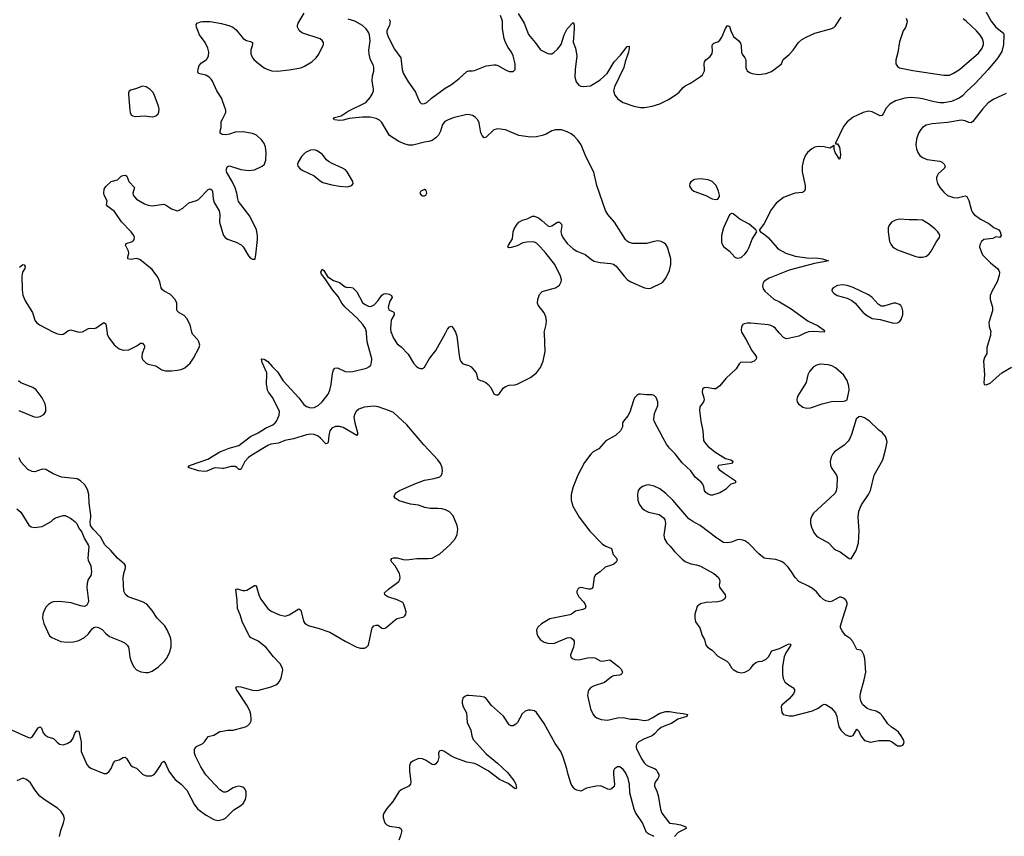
# Model space of a CAD drawing. Header units: inches. Extents: x 1174277 to 1307032, y 522670 to 678486.
# Tile 88 of 121: x 1207899 to 1218097, y 644791 to 653246. Entities that reach past the tile are written whole.
import ezdxf

# ---------------------------------------------------------------- set-up
doc = ezdxf.new("R2010")
doc.units = ezdxf.units.IN
doc.header["$MEASUREMENT"] = 0
for name, color, linetype in [('B2604', 7, 'Continuous'), ('B2605', 7, 'Continuous'), ('B2614', 7, 'Continuous'), ('B2615', 7, 'Continuous')]:
    doc.layers.add(name, color=color, linetype=linetype)

msp = doc.modelspace()

# ---------------------------------------------------------------- linework, layer by layer
at = {"layer": 'B2604', "color": 6}
for points, elevation in [([(1208274, 650000), (1208290, 649994), (1208330, 649987), (1208350, 649989), (1208365, 650000)], 1100), ([(1208803, 650000), (1208805, 649990), (1208817, 649957), (1208878, 649878), (1208930, 649837), (1208970, 649824), (1209028, 649828), (1209112, 649868), (1209150, 649898), (1209170, 649895), (1209192, 649870), (1209192, 649852), (1209166, 649790), (1209162, 649750), (1209170, 649729), (1209210, 649689), (1209230, 649680), (1209310, 649662), (1209370, 649620), (1209410, 649611), (1209470, 649611), (1209530, 649618), (1209570, 649625), (1209610, 649641), (1209665, 649690), (1209700, 649740), (1209758, 649850), (1209763, 649877), (1209755, 649910), (1209743, 649930), (1209689, 649990), (1209685, 650000)], 1100), ([(1207890, 649200), (1208050, 649135), (1208088, 649132), (1208110, 649138), (1208150, 649158), (1208168, 649190), (1208169, 649231), (1208161, 649270), (1208132, 649330), (1208070, 649414), (1208036, 649436), (1207910, 649487), (1207886, 649506)], 1100), ([(1210000, 648600), (1209930, 648605), (1209910, 648603), (1209837, 648570), (1209810, 648567), (1209750, 648573), (1209644, 648610), (1209654, 648626), (1209667, 648633), (1209846, 648694), (1209970, 648771), (1210000, 648783)], 1000), ([(1207870, 648182), (1207910, 648146), (1207992, 648012), (1208016, 647996), (1208048, 647988), (1208130, 647999), (1208226, 648050), (1208250, 648074), (1208270, 648087), (1208350, 648113), (1208370, 648112), (1208424, 648084), (1208471, 648050), (1208489, 648030), (1208510, 647981), (1208541, 647941), (1208570, 647870), (1208608, 647810), (1208613, 647790), (1208604, 647670), (1208608, 647650), (1208635, 647590), (1208642, 647530), (1208634, 647490), (1208609, 647450), (1208596, 647410), (1208594, 647366), (1208610, 647230), (1208608, 647210), (1208595, 647185), (1208569, 647171), (1208530, 647176), (1208430, 647208), (1208310, 647223), (1208250, 647219), (1208229, 647211), (1208196, 647190), (1208174, 647166), (1208153, 647127), (1208138, 647090), (1208134, 647050), (1208150, 646994), (1208207, 646867), (1208230, 646849), (1208326, 646806), (1208390, 646800), (1208457, 646803), (1208510, 646818), (1208570, 646850), (1208610, 646886), (1208650, 646940), (1208668, 646952), (1208690, 646958), (1208714, 646954), (1208753, 646933), (1208790, 646890), (1208830, 646859), (1208950, 646812), (1208990, 646790), (1209011, 646771), (1209025, 646750), (1209030, 646730), (1209039, 646650), (1209051, 646610), (1209079, 646550), (1209110, 646514), (1209155, 646495), (1209206, 646486), (1209233, 646487), (1209270, 646500), (1209335, 646545), (1209397, 646603), (1209419, 646630), (1209450, 646690), (1209466, 646754), (1209467, 646810), (1209459, 646850), (1209426, 646930), (1209401, 646970), (1209323, 647050), (1209270, 647128), (1209214, 647194), (1209170, 647219), (1209022, 647270), (1208993, 647293), (1208978, 647330), (1208972, 647468), (1208978, 647510), (1208995, 647570), (1208994, 647590), (1208984, 647610), (1208912, 647672), (1208843, 647750), (1208782, 647810), (1208735, 647890), (1208661, 647970), (1208632, 648010), (1208627, 648050), (1208637, 648090), (1208637, 648117), (1208619, 648239), (1208613, 648330), (1208601, 648381), (1208573, 648430), (1208530, 648472), (1208493, 648493), (1208330, 648509), (1208245, 648545), (1208170, 648590), (1208130, 648591), (1208054, 648566), (1208027, 648567), (1207982, 648590), (1207909, 648669), (1207894, 648710)], 1100), ([(1207790, 645905), (1207990, 645812), (1208010, 645810), (1208030, 645825), (1208090, 645914), (1208110, 645925), (1208125, 645910), (1208142, 645862), (1208160, 645840), (1208190, 645822), (1208250, 645802), (1208285, 645765), (1208310, 645746), (1208350, 645738), (1208390, 645750), (1208430, 645775), (1208453, 645807), (1208470, 645860), (1208490, 645883), (1208510, 645879), (1208535, 645770), (1208534, 645670), (1208593, 645533), (1208610, 645514), (1208637, 645497), (1208770, 645441), (1208798, 645442), (1208822, 645458), (1208846, 645494), (1208870, 645550), (1208889, 645571), (1208930, 645582), (1208970, 645607), (1208990, 645611), (1209010, 645593), (1209050, 645525), (1209070, 645511), (1209110, 645495), (1209170, 645435), (1209210, 645418), (1209263, 645417), (1209290, 645430), (1209310, 645451), (1209356, 645524), (1209370, 645556), (1209390, 645570), (1209410, 645543), (1209445, 645465), (1209490, 645401), (1209510, 645379), (1209571, 645330), (1209630, 645268), (1209710, 645117), (1209745, 645070), (1209831, 645010), (1209910, 644963), (1209950, 644954), (1210000, 644965)], 1000), ([(1210000, 645254), (1209970, 645270), (1209826, 645426), (1209776, 645510), (1209721, 645621), (1209709, 645650), (1209708, 645692), (1209730, 645721), (1209794, 645750), (1209813, 645770), (1209850, 645825), (1209910, 645839), (1209970, 645874), (1210000, 645879)], 1000), ([(1208311, 644790), (1208325, 644850), (1208354, 644930), (1208361, 644970), (1208351, 645010), (1208323, 645050), (1208290, 645081), (1208151, 645171), (1208107, 645207), (1208056, 645270), (1208010, 645343), (1207970, 645380), (1207930, 645392), (1207870, 645366)], 1000)]:
    msp.add_lwpolyline(points, dxfattribs=dict(at, elevation=elevation))
at = {"layer": 'B2605', "color": 6, "elevation": 1100}
for points in [[(1210000, 652406), (1209991, 652430), (1209941, 652510), (1209894, 652610), (1209881, 652630), (1209861, 652650), (1209827, 652670), (1209752, 652690), (1209745, 652705), (1209746, 652734), (1209758, 652770), (1209782, 652798), (1209831, 652829), (1209840, 652840), (1209854, 652870), (1209859, 652910), (1209847, 652950), (1209818, 653010), (1209762, 653090), (1209730, 653170), (1209725, 653195), (1209738, 653210), (1209770, 653223), (1209793, 653227), (1209870, 653226), (1209990, 653207), (1210000, 653204)], [(1210000, 652056), (1209996, 652056), (1209975, 652070), (1209975, 652090), (1209986, 652130), (1209986, 652190), (1210000, 652216)], [(1209685, 650000), (1209680, 650010), (1209666, 650086), (1209630, 650151), (1209602, 650182), (1209550, 650211), (1209529, 650230), (1209525, 650250), (1209527, 650310), (1209510, 650350), (1209461, 650401), (1209394, 650434), (1209377, 650450), (1209364, 650470), (1209349, 650530), (1209330, 650581), (1209270, 650660), (1209144, 650764), (1209110, 650772), (1209050, 650762), (1209020, 650770), (1209019, 650790), (1209028, 650830), (1209026, 650850), (1208996, 650910), (1209003, 650930), (1209068, 650950), (1209079, 650961), (1209084, 650970), (1209087, 650990), (1209080, 651010), (1209053, 651050), (1208952, 651152), (1208879, 651259), (1208813, 651310), (1208798, 651330), (1208806, 651370), (1208774, 651430), (1208769, 651451), (1208774, 651490), (1208790, 651518), (1208847, 651570), (1208910, 651589), (1208950, 651624), (1208970, 651634), (1208995, 651635), (1209010, 651627), (1209028, 651570), (1209088, 651510), (1209070, 651450), (1209075, 651430), (1209087, 651410), (1209109, 651389), (1209190, 651339), (1209230, 651324), (1209270, 651320), (1209390, 651337), (1209410, 651330), (1209470, 651288), (1209530, 651268), (1209550, 651273), (1209590, 651295), (1209650, 651350), (1209730, 651372), (1209750, 651383), (1209850, 651487), (1209873, 651493), (1209890, 651483), (1209897, 651470), (1209902, 651390), (1209912, 651352), (1209965, 651265), (1209970, 651230), (1209969, 651150), (1210000, 651042)], [(1207895, 650685), (1207930, 650710), (1207946, 650706), (1207955, 650690), (1207951, 650670), (1207928, 650632), (1207920, 650590), (1207924, 650450), (1207932, 650392), (1207955, 650335), (1208030, 650213), (1208054, 650134), (1208073, 650110), (1208105, 650085), (1208250, 650009), (1208274, 650000)], [(1208365, 650000), (1208397, 650023), (1208427, 650033), (1208510, 650010), (1208550, 650015), (1208612, 650048), (1208630, 650053), (1208670, 650050), (1208690, 650057), (1208770, 650109), (1208790, 650098), (1208803, 650000)]]:
    msp.add_lwpolyline(points, dxfattribs=at)
at = {"layer": 'B2605', "color": 6, "elevation": 1200}
msp.add_lwpolyline([(1209170, 652557), (1209110, 652533), (1209050, 652515), (1209034, 652506), (1209025, 652490), (1209024, 652470), (1209038, 652310), (1209043, 652283), (1209058, 652258), (1209069, 652249), (1209103, 652243), (1209190, 652250), (1209270, 652240), (1209290, 652242), (1209310, 652249), (1209332, 652270), (1209340, 652290), (1209342, 652318), (1209338, 652350), (1209293, 652470), (1209276, 652496), (1209250, 652523), (1209210, 652552)], close=True, dxfattribs=at)
at = {"layer": 'B2614', "color": 6}
for points, elevation in [([(1210000, 648783), (1210067, 648810), (1210170, 648838), (1210290, 648930), (1210370, 648967), (1210444, 649016), (1210519, 649050), (1210543, 649070), (1210558, 649090), (1210585, 649150), (1210591, 649190), (1210520, 649330), (1210476, 649390), (1210467, 649410), (1210454, 649474), (1210460, 649570), (1210457, 649590), (1210410, 649697), (1210403, 649730), (1210405, 649735), (1210430, 649732), (1210470, 649708), (1210514, 649654), (1210570, 649601), (1210628, 649508), (1210791, 649330), (1210843, 649263), (1210870, 649241), (1210910, 649228), (1210950, 649232), (1210990, 649252), (1211031, 649290), (1211094, 649370), (1211111, 649410), (1211126, 649470), (1211137, 649583), (1211150, 649622), (1211164, 649636), (1211190, 649640), (1211270, 649603), (1211310, 649598), (1211350, 649604), (1211490, 649639), (1211514, 649650), (1211535, 649670), (1211544, 649696), (1211545, 649735), (1211498, 649910), (1211492, 650000)], 1000), ([(1211749, 650000), (1211771, 649950), (1211810, 649890), (1211850, 649858), (1211923, 649783), (1211977, 649690), (1212010, 649656), (1212030, 649642), (1212050, 649635), (1212070, 649635), (1212092, 649648), (1212142, 649738), (1212210, 649820), (1212308, 650000)], 1000), ([(1212417, 650000), (1212428, 649970), (1212449, 649770), (1212457, 649730), (1212467, 649707), (1212490, 649684), (1212550, 649665), (1212575, 649650), (1212625, 649590), (1212645, 649525), (1212670, 649510), (1212690, 649506), (1212728, 649488), (1212750, 649470), (1212777, 649437), (1212810, 649371), (1212830, 649361), (1212850, 649363), (1212870, 649376), (1212907, 649430), (1212931, 649449), (1212970, 649461), (1213026, 649466), (1213050, 649473), (1213190, 649542), (1213251, 649589), (1213294, 649646), (1213322, 649710), (1213340, 649810), (1213333, 650000)], 1000), ([(1215381, 650000), (1215424, 649930), (1215482, 649822), (1215519, 649770), (1215529, 649750), (1215528, 649730), (1215507, 649710), (1215470, 649697), (1215390, 649700), (1215365, 649695), (1215350, 649681), (1215318, 649630), (1215211, 649529), (1215150, 649456), (1215110, 649424), (1215090, 649422), (1215010, 649437), (1214987, 649433), (1214970, 649419), (1214966, 649390), (1214986, 649330), (1214987, 649310), (1214981, 649290), (1214944, 649236), (1214939, 649201), (1214952, 649090), (1214976, 648990), (1214982, 648890), (1214992, 648870), (1215025, 648830), (1215100, 648770), (1215210, 648702), (1215266, 648690), (1215290, 648670), (1215271, 648649), (1215136, 648630), (1215127, 648610), (1215144, 648590), (1215194, 648550), (1215310, 648474), (1215314, 648470), (1215314, 648450), (1215265, 648435), (1215210, 648382), (1215152, 648348), (1215130, 648340), (1215076, 648324), (1215056, 648324), (1215030, 648332), (1215004, 648350), (1214990, 648370), (1214984, 648410), (1214975, 648435), (1214957, 648457), (1214894, 648510), (1214850, 648574), (1214759, 648659), (1214689, 648749), (1214628, 648810), (1214599, 648850), (1214559, 648919), (1214472, 649090), (1214466, 649110), (1214475, 649170), (1214508, 649252), (1214508, 649290), (1214490, 649335), (1214470, 649354), (1214450, 649360), (1214390, 649360), (1214330, 649370), (1214310, 649367), (1214290, 649356), (1214268, 649330), (1214256, 649304), (1214219, 649181), (1214197, 649143), (1214151, 649090), (1214144, 649070), (1214141, 649030), (1214122, 648990), (1214070, 648939), (1213970, 648885), (1213896, 648804), (1213838, 648770), (1213813, 648747), (1213750, 648661), (1213678, 648530), (1213632, 648410), (1213611, 648330), (1213609, 648270), (1213629, 648210), (1213694, 648094), (1213804, 647950), (1213936, 647816), (1213970, 647794), (1214029, 647769), (1214047, 647710), (1214081, 647670), (1214087, 647650), (1214075, 647630), (1214052, 647610), (1214030, 647598), (1213964, 647576), (1213910, 647529), (1213861, 647499), (1213848, 647472), (1213836, 647370), (1213824, 647356), (1213810, 647350), (1213790, 647350), (1213710, 647366), (1213690, 647360), (1213679, 647350), (1213670, 647330), (1213670, 647310), (1213678, 647290), (1213690, 647270), (1213737, 647217), (1213754, 647190), (1213761, 647170), (1213755, 647150), (1213730, 647138), (1213657, 647123), (1213614, 647090), (1213596, 647084), (1213390, 647043), (1213304, 646990), (1213264, 646956), (1213253, 646930), (1213255, 646890), (1213264, 646864), (1213290, 646830), (1213330, 646801), (1213370, 646789), (1213430, 646788), (1213570, 646844), (1213590, 646848), (1213610, 646845), (1213633, 646830), (1213641, 646810), (1213642, 646790), (1213634, 646750), (1213605, 646670), (1213607, 646647), (1213623, 646630), (1213650, 646620), (1213690, 646618), (1213781, 646639), (1213830, 646643), (1213857, 646637), (1213910, 646607), (1213930, 646605), (1214010, 646619), (1214100, 646550), (1214130, 646520), (1214141, 646490), (1214131, 646469), (1214110, 646460), (1214050, 646451), (1214030, 646442), (1213956, 646384), (1213850, 646348), (1213815, 646330), (1213793, 646307), (1213785, 646290), (1213780, 646250), (1213811, 646111), (1213839, 646050), (1213853, 646033), (1213877, 646017), (1213920, 646000), (1213986, 645994), (1214090, 646016), (1214150, 646020), (1214230, 646003), (1214290, 646005), (1214370, 645989), (1214410, 645996), (1214450, 646016), (1214530, 646066), (1214590, 646083), (1214630, 646083), (1214708, 646068), (1214770, 646062), (1214816, 646050), (1214810, 646030), (1214717, 646003), (1214650, 645958), (1214590, 645938), (1214543, 645917), (1214510, 645891), (1214474, 645850), (1214449, 645831), (1214370, 645801), (1214313, 645770), (1214294, 645750), (1214285, 645730), (1214285, 645710), (1214290, 645690), (1214341, 645590), (1214367, 645550), (1214387, 645530), (1214410, 645517), (1214474, 645494), (1214490, 645481), (1214510, 645449), (1214517, 645430), (1214517, 645410), (1214510, 645389), (1214481, 645350), (1214473, 645330), (1214474, 645310), (1214498, 645258), (1214512, 645212), (1214535, 645070), (1214551, 645030), (1214630, 644926), (1214690, 644921), (1214744, 644910), (1214799, 644890), (1214803, 644870), (1214718, 644830), (1214680, 644790)], 1000), ([(1216034, 650000), (1216030, 649999), (1215970, 649968), (1215843, 649943), (1215830, 649944), (1215810, 649955), (1215770, 650000)], 1000), ([(1217955, 650000), (1217955, 649975), (1217917, 649850), (1217917, 649790), (1217892, 649748), (1217882, 649710), (1217892, 649570), (1217884, 649490), (1217888, 649468), (1217910, 649464), (1217950, 649483), (1218072, 649588), (1218170, 649648)], 1100), ([(1210000, 645879), (1210052, 645888), (1210110, 645891), (1210236, 645924), (1210263, 645937), (1210281, 645959), (1210295, 645985), (1210297, 646003), (1210293, 646050), (1210283, 646090), (1210252, 646150), (1210145, 646310), (1210138, 646330), (1210143, 646337), (1210159, 646341), (1210190, 646338), (1210310, 646305), (1210350, 646301), (1210376, 646304), (1210502, 646338), (1210550, 646358), (1210570, 646370), (1210590, 646392), (1210608, 646430), (1210624, 646510), (1210622, 646530), (1210598, 646578), (1210528, 646648), (1210450, 646746), (1210370, 646810), (1210290, 646850), (1210275, 646870), (1210206, 647006), (1210182, 647082), (1210153, 647150), (1210151, 647231), (1210137, 647350), (1210150, 647354), (1210210, 647334), (1210230, 647334), (1210250, 647340), (1210330, 647389), (1210348, 647388), (1210376, 647290), (1210393, 647250), (1210469, 647150), (1210503, 647123), (1210590, 647083), (1210650, 647071), (1210690, 647082), (1210790, 647146), (1210811, 647131), (1210839, 647019), (1210850, 647000), (1210870, 646983), (1210897, 646970), (1210990, 646946), (1211110, 646903), (1211270, 646810), (1211390, 646749), (1211430, 646738), (1211470, 646737), (1211492, 646748), (1211511, 646770), (1211545, 646935), (1211550, 646950), (1211567, 646970), (1211590, 646977), (1211610, 646975), (1211650, 646945), (1211670, 646941), (1211690, 646950), (1211787, 647033), (1211810, 647045), (1211876, 647064), (1211888, 647072), (1211898, 647090), (1211900, 647110), (1211892, 647148), (1211879, 647190), (1211866, 647210), (1211810, 647240), (1211711, 647271), (1211682, 647290), (1211676, 647310), (1211718, 647350), (1211826, 647430), (1211837, 647450), (1211840, 647470), (1211831, 647510), (1211787, 647590), (1211754, 647630), (1211744, 647650), (1211752, 647668), (1211770, 647674), (1211810, 647675), (1211870, 647658), (1211907, 647653), (1212013, 647667), (1212130, 647666), (1212170, 647672), (1212250, 647715), (1212353, 647810), (1212410, 647870), (1212430, 647916), (1212436, 647970), (1212430, 648010), (1212389, 648110), (1212351, 648151), (1212310, 648170), (1212270, 648180), (1212230, 648184), (1212150, 648183), (1212096, 648196), (1212030, 648220), (1211948, 648228), (1211830, 648263), (1211787, 648290), (1211777, 648310), (1211783, 648330), (1211802, 648350), (1211831, 648370), (1212010, 648448), (1212090, 648477), (1212190, 648496), (1212250, 648514), (1212268, 648530), (1212276, 648550), (1212278, 648570), (1212274, 648610), (1212258, 648650), (1212230, 648690), (1212085, 648845), (1211910, 649051), (1211770, 649177), (1211730, 649197), (1211610, 649239), (1211570, 649243), (1211465, 649235), (1211410, 649213), (1211384, 649190), (1211370, 649166), (1211361, 649130), (1211370, 649070), (1211399, 648970), (1211399, 648950), (1211390, 648940), (1211250, 649025), (1211210, 649034), (1211170, 649032), (1211130, 649017), (1211110, 648990), (1211099, 648941), (1211092, 648868), (1211083, 648857), (1211070, 648854), (1211014, 648914), (1210990, 648933), (1210950, 648950), (1210910, 648953), (1210870, 648946), (1210734, 648906), (1210644, 648890), (1210578, 648862), (1210500, 648850), (1210470, 648837), (1210303, 648737), (1210268, 648712), (1210232, 648670), (1210190, 648590), (1210170, 648587), (1210149, 648609), (1210130, 648618), (1210090, 648621), (1210010, 648600), (1210000, 648600)], 1000), ([(1214470, 644788), (1214410, 644816), (1214390, 644831), (1214351, 644930), (1214277, 645037), (1214262, 645070), (1214219, 645239), (1214214, 645330), (1214201, 645390), (1214172, 645450), (1214150, 645481), (1214130, 645499), (1214110, 645510), (1214089, 645511), (1214061, 645490), (1214050, 645470), (1214049, 645430), (1214061, 645330), (1214055, 645305), (1214030, 645281), (1214010, 645276), (1213990, 645278), (1213930, 645307), (1213910, 645312), (1213870, 645308), (1213771, 645289), (1213710, 645259), (1213670, 645269), (1213650, 645280), (1213630, 645299), (1213612, 645330), (1213578, 645430), (1213566, 645490), (1213529, 645610), (1213503, 645670), (1213445, 645750), (1213330, 645960), (1213250, 646074), (1213230, 646090), (1213190, 646098), (1213164, 646096), (1213135, 646085), (1213103, 646057), (1213054, 645970), (1213037, 645950), (1213010, 645934), (1212990, 645933), (1212970, 645946), (1212910, 646033), (1212786, 646146), (1212730, 646219), (1212710, 646230), (1212670, 646238), (1212551, 646249), (1212530, 646247), (1212510, 646238), (1212490, 646221), (1212480, 646190), (1212481, 646170), (1212492, 646130), (1212525, 646070), (1212535, 645970), (1212571, 645891), (1212582, 645830), (1212594, 645794), (1212730, 645643), (1212848, 645548), (1212952, 645452), (1213018, 645370), (1213037, 645330), (1213043, 645290), (1213030, 645283), (1212958, 645338), (1212870, 645380), (1212750, 645468), (1212634, 645534), (1212610, 645543), (1212530, 645558), (1212404, 645604), (1212363, 645623), (1212290, 645672), (1212270, 645679), (1212250, 645677), (1212243, 645670), (1212237, 645650), (1212239, 645610), (1212230, 645570), (1212210, 645542), (1212190, 645532), (1212170, 645534), (1212110, 645576), (1212070, 645594), (1212030, 645595), (1211970, 645570), (1211947, 645550), (1211937, 645523), (1211937, 645470), (1211951, 645350), (1211947, 645330), (1211930, 645308), (1211850, 645270), (1211825, 645250), (1211764, 645150), (1211700, 645080), (1211671, 645030), (1211665, 645010), (1211664, 644984), (1211672, 644952), (1211682, 644930), (1211700, 644910), (1211730, 644895), (1211830, 644880), (1211848, 644870), (1211855, 644850), (1211844, 644796), (1211825, 644750)], 1000), ([(1210000, 644965), (1210010, 644967), (1210030, 644980), (1210117, 645063), (1210190, 645109), (1210213, 645130), (1210236, 645170), (1210246, 645210), (1210246, 645250), (1210238, 645270), (1210226, 645286), (1210210, 645299), (1210170, 645309), (1210136, 645304), (1210110, 645293), (1210050, 645253), (1210030, 645247), (1210010, 645249), (1210000, 645254)], 1000)]:
    msp.add_lwpolyline(points, dxfattribs=dict(at, elevation=elevation))
at = {"layer": 'B2614', "color": 6, "elevation": 1100}
for points in [[(1216190, 649680), (1216152, 649668), (1216121, 649650), (1216078, 649602), (1216062, 649570), (1216045, 649490), (1215959, 649350), (1215950, 649330), (1215948, 649310), (1215953, 649290), (1215967, 649270), (1216010, 649234), (1216050, 649222), (1216090, 649227), (1216210, 649267), (1216307, 649293), (1216430, 649295), (1216450, 649298), (1216471, 649309), (1216490, 649410), (1216487, 649450), (1216471, 649510), (1216430, 649570), (1216350, 649642), (1216310, 649662), (1216273, 649673)], [(1216610, 649138), (1216590, 649135), (1216563, 649110), (1216513, 648950), (1216497, 648910), (1216479, 648881), (1216440, 648840), (1216337, 648770), (1216320, 648750), (1216304, 648716), (1216292, 648670), (1216296, 648630), (1216310, 648600), (1216358, 648530), (1216367, 648507), (1216364, 648410), (1216355, 648365), (1216340, 648340), (1216290, 648290), (1216122, 648138), (1216103, 648110), (1216088, 648070), (1216089, 648030), (1216100, 647990), (1216128, 647930), (1216150, 647903), (1216170, 647888), (1216275, 647830), (1216331, 647771), (1216350, 647758), (1216396, 647736), (1216490, 647666), (1216510, 647665), (1216562, 647750), (1216586, 647830), (1216593, 647953), (1216584, 648096), (1216590, 648156), (1216618, 648222), (1216691, 648329), (1216711, 648370), (1216750, 648531), (1216840, 648690), (1216868, 648792), (1216884, 648870), (1216881, 648890), (1216866, 648930), (1216832, 648970), (1216796, 648996), (1216700, 649090), (1216650, 649124)], [(1214410, 648428), (1214390, 648426), (1214350, 648412), (1214319, 648390), (1214305, 648370), (1214297, 648330), (1214301, 648270), (1214314, 648230), (1214342, 648190), (1214370, 648167), (1214410, 648148), (1214521, 648121), (1214547, 648107), (1214568, 648088), (1214580, 648070), (1214587, 648030), (1214569, 647910), (1214576, 647870), (1214603, 647830), (1214636, 647796), (1214680, 647740), (1214760, 647660), (1214790, 647637), (1214850, 647611), (1214910, 647601), (1214950, 647588), (1215090, 647510), (1215134, 647474), (1215148, 647450), (1215150, 647430), (1215143, 647390), (1215148, 647370), (1215205, 647290), (1215210, 647270), (1215202, 647250), (1215171, 647230), (1215130, 647218), (1215010, 647213), (1214950, 647196), (1214917, 647170), (1214892, 647090), (1214890, 647050), (1214900, 647010), (1214944, 646950), (1214969, 646870), (1214991, 646830), (1215006, 646770), (1215024, 646750), (1215070, 646717), (1215130, 646657), (1215223, 646603), (1215242, 646582), (1215270, 646536), (1215290, 646516), (1215330, 646492), (1215370, 646482), (1215410, 646489), (1215450, 646511), (1215472, 646530), (1215500, 646570), (1215522, 646590), (1215550, 646599), (1215590, 646603), (1215630, 646624), (1215654, 646650), (1215690, 646711), (1215770, 646734), (1215850, 646777), (1215870, 646784), (1215879, 646779), (1215885, 646770), (1215835, 646690), (1215818, 646650), (1215801, 646550), (1215799, 646470), (1215806, 646426), (1215823, 646390), (1215850, 646365), (1215906, 646330), (1215924, 646310), (1215924, 646290), (1215913, 646267), (1215867, 646213), (1215792, 646150), (1215785, 646130), (1215791, 646071), (1215805, 646050), (1215870, 646037), (1215910, 646038), (1216110, 646090), (1216170, 646119), (1216211, 646149), (1216230, 646157), (1216250, 646156), (1216302, 646122), (1216349, 646070), (1216363, 646030), (1216368, 645988), (1216384, 645924), (1216407, 645887), (1216450, 645843), (1216490, 645829), (1216510, 645827), (1216530, 645834), (1216570, 645899), (1216590, 645879), (1216612, 645830), (1216650, 645784), (1216710, 645766), (1216797, 645783), (1216901, 645781), (1216930, 645771), (1216990, 645726), (1217030, 645727), (1217045, 645735), (1217054, 645746), (1217059, 645770), (1217053, 645790), (1217030, 645830), (1217001, 645870), (1216978, 645890), (1216930, 645920), (1216890, 645955), (1216838, 646030), (1216810, 646062), (1216770, 646086), (1216710, 646100), (1216675, 646115), (1216632, 646152), (1216610, 646189), (1216604, 646230), (1216608, 646272), (1216646, 646410), (1216663, 646490), (1216654, 646630), (1216643, 646670), (1216624, 646704), (1216610, 646719), (1216570, 646725), (1216528, 646808), (1216499, 646839), (1216450, 646873), (1216417, 646917), (1216401, 646950), (1216402, 646970), (1216424, 647050), (1216468, 647190), (1216470, 647210), (1216457, 647237), (1216430, 647257), (1216407, 647267), (1216390, 647267), (1216315, 647225), (1216290, 647219), (1216250, 647230), (1216224, 647244), (1216192, 647270), (1216150, 647323), (1216110, 647358), (1216070, 647382), (1215968, 647430), (1215930, 647470), (1215892, 647530), (1215857, 647577), (1215817, 647617), (1215790, 647635), (1215730, 647658), (1215630, 647666), (1215610, 647672), (1215554, 647714), (1215450, 647822), (1215411, 647850), (1215390, 647858), (1215350, 647862), (1215330, 647859), (1215270, 647837), (1215230, 647828), (1215190, 647833), (1215119, 647879), (1214947, 648010), (1214870, 648051), (1214830, 648079), (1214665, 648270), (1214590, 648341), (1214530, 648387), (1214470, 648417)]]:
    msp.add_lwpolyline(points, close=True, dxfattribs=at)
at = {"layer": 'B2615', "color": 6}
for points, elevation in [([(1210000, 653204), (1210066, 653186), (1210107, 653167), (1210140, 653140), (1210212, 653050), (1210247, 653030), (1210290, 653021), (1210309, 653010), (1210311, 652990), (1210291, 652930), (1210291, 652891), (1210310, 652850), (1210327, 652830), (1210371, 652791), (1210430, 652747), (1210470, 652729), (1210510, 652718), (1210570, 652714), (1210690, 652725), (1210810, 652748), (1210850, 652763), (1210924, 652810), (1210971, 652850), (1210997, 652890), (1211046, 652990), (1211046, 653010), (1211033, 653030), (1211010, 653046), (1210822, 653110), (1210793, 653133), (1210776, 653170), (1210775, 653190), (1210783, 653210), (1210846, 653314)], 1100), ([(1217905, 653330), (1217962, 653230), (1218010, 653170), (1218088, 653108), (1218093, 653090), (1218087, 652990), (1218070, 652916), (1218030, 652851), (1217930, 652730), (1217790, 652582), (1217710, 652506), (1217664, 652456), (1217630, 652433), (1217550, 652399), (1217470, 652385), (1217430, 652386), (1217370, 652395), (1217250, 652427), (1217207, 652433), (1217130, 652439), (1217068, 652432), (1216970, 652404), (1216910, 652372), (1216873, 652330), (1216841, 652270), (1216827, 652253), (1216810, 652250), (1216730, 652292), (1216690, 652300), (1216636, 652284), (1216530, 652235), (1216470, 652188), (1216430, 652139), (1216348, 651968), (1216350, 651962), (1216370, 651959), (1216390, 651927), (1216399, 651850), (1216395, 651805), (1216390, 651800), (1216344, 651870), (1216334, 651906), (1216335, 651935), (1216330, 651948), (1216324, 651936), (1216290, 651915), (1216230, 651929), (1216172, 651932), (1216135, 651925), (1216103, 651910), (1216058, 651870), (1216037, 651843), (1216016, 651790), (1216002, 651730), (1216004, 651670), (1216034, 651530), (1216035, 651490), (1216029, 651470), (1216005, 651455), (1215930, 651448), (1215899, 651441), (1215810, 651406), (1215735, 651345), (1215682, 651278), (1215610, 651136), (1215563, 651070), (1215563, 651063), (1215571, 651050), (1215610, 651026), (1215650, 650992), (1215743, 650883), (1215766, 650866), (1215834, 650830), (1215930, 650798), (1216050, 650781), (1216170, 650777), (1216213, 650770), (1216275, 650750), (1216223, 650737), (1216130, 650722), (1215870, 650652), (1215660, 650570), (1215627, 650550), (1215607, 650530), (1215595, 650510), (1215591, 650490), (1215598, 650458), (1215616, 650436), (1215710, 650353), (1215770, 650326), (1215890, 650253), (1216066, 650126), (1216170, 650076), (1216233, 650027), (1216230, 650010), (1216118, 650018), (1216070, 650013), (1216034, 650000)], 1000), ([(1213333, 650000), (1213332, 650008), (1213351, 650091), (1213356, 650130), (1213349, 650170), (1213331, 650210), (1213269, 650290), (1213261, 650310), (1213264, 650350), (1213281, 650399), (1213309, 650430), (1213450, 650471), (1213490, 650498), (1213508, 650532), (1213509, 650551), (1213499, 650590), (1213440, 650710), (1213349, 650830), (1213294, 650890), (1213250, 650931), (1213230, 650941), (1213210, 650945), (1213150, 650944), (1213110, 650934), (1213050, 650906), (1212990, 650886), (1212970, 650883), (1212956, 650890), (1212963, 650910), (1213004, 650976), (1213011, 651050), (1213021, 651079), (1213050, 651130), (1213070, 651150), (1213108, 651170), (1213156, 651184), (1213210, 651210), (1213230, 651210), (1213273, 651193), (1213308, 651168), (1213370, 651111), (1213386, 651106), (1213410, 651112), (1213470, 651151), (1213490, 651151), (1213512, 651130), (1213515, 651110), (1213505, 651050), (1213510, 651021), (1213523, 650990), (1213570, 650929), (1213630, 650872), (1213670, 650848), (1213755, 650815), (1213822, 650762), (1213850, 650747), (1213911, 650731), (1214023, 650723), (1214050, 650715), (1214075, 650695), (1214158, 650590), (1214194, 650554), (1214230, 650532), (1214370, 650471), (1214410, 650463), (1214435, 650465), (1214556, 650524), (1214592, 650568), (1214630, 650650), (1214643, 650710), (1214644, 650770), (1214608, 650890), (1214590, 650918), (1214570, 650937), (1214544, 650950), (1214510, 650955), (1214470, 650950), (1214390, 650929), (1214249, 650929), (1214210, 650938), (1214191, 650951), (1214174, 650970), (1214061, 651150), (1213991, 651230), (1213965, 651270), (1213877, 651530), (1213846, 651666), (1213764, 651830), (1213714, 651950), (1213680, 652000), (1213641, 652041), (1213610, 652064), (1213570, 652085), (1213510, 652105), (1213450, 652106), (1213410, 652094), (1213350, 652062), (1213310, 652047), (1213250, 652034), (1213190, 652029), (1213070, 652046), (1212930, 652105), (1212850, 652115), (1212810, 652104), (1212730, 652028), (1212710, 652024), (1212690, 652045), (1212676, 652076), (1212659, 652179), (1212645, 652210), (1212617, 652237), (1212590, 652254), (1212562, 652262), (1212530, 652265), (1212390, 652229), (1212330, 652206), (1212302, 652190), (1212279, 652161), (1212256, 652090), (1212235, 652050), (1212210, 652023), (1212170, 651996), (1212135, 651985), (1212090, 651979), (1211970, 651947), (1211930, 651945), (1211890, 651956), (1211826, 651986), (1211730, 652048), (1211650, 652180), (1211625, 652205), (1211590, 652223), (1211530, 652235), (1211450, 652235), (1211310, 652222), (1211250, 652205), (1211210, 652201), (1211159, 652210), (1211155, 652215), (1211147, 652230), (1211230, 652250), (1211301, 652299), (1211483, 652390), (1211530, 652441), (1211550, 652475), (1211562, 652510), (1211564, 652530), (1211548, 652610), (1211554, 652666), (1211566, 652714), (1211567, 652750), (1211563, 652770), (1211533, 652830), (1211517, 652890), (1211516, 652930), (1211528, 653028), (1211523, 653090), (1211515, 653110), (1211487, 653150), (1211450, 653187), (1211370, 653230), (1211300, 653250)], 1000), ([(1211724, 653250), (1211736, 653230), (1211730, 653190), (1211703, 653130), (1211702, 653110), (1211714, 653070), (1211781, 652941), (1211848, 652850), (1211860, 652730), (1211870, 652693), (1211919, 652610), (1211997, 652497), (1212030, 652419), (1212047, 652387), (1212058, 652378), (1212070, 652374), (1212090, 652378), (1212116, 652390), (1212165, 652435), (1212304, 652536), (1212370, 652576), (1212450, 652637), (1212531, 652709), (1212550, 652715), (1212590, 652715), (1212610, 652720), (1212730, 652767), (1212810, 652777), (1212830, 652777), (1212850, 652771), (1212930, 652726), (1212970, 652709), (1213010, 652710), (1213029, 652730), (1213032, 652750), (1213030, 652790), (1213011, 652870), (1212993, 652910), (1212959, 652959), (1212932, 653010), (1212916, 653050), (1212900, 653150), (1212899, 653230), (1212877, 653290)], 1000), ([(1213061, 653310), (1213123, 653210), (1213170, 653092), (1213239, 653010), (1213294, 652934), (1213370, 652897), (1213390, 652892), (1213410, 652894), (1213430, 652905), (1213470, 652941), (1213507, 652990), (1213537, 653090), (1213568, 653150), (1213630, 653218), (1213635, 653214), (1213642, 653190), (1213643, 653150), (1213633, 653013), (1213655, 652950), (1213671, 652870), (1213651, 652730), (1213649, 652650), (1213662, 652602), (1213690, 652568), (1213710, 652558), (1213734, 652554), (1213810, 652562), (1213910, 652624), (1213983, 652690), (1214055, 652810), (1214120, 652880), (1214190, 652968), (1214210, 652973), (1214211, 652950), (1214203, 652910), (1214169, 652811), (1214155, 652750), (1214059, 652550), (1214049, 652510), (1214064, 652464), (1214090, 652430), (1214110, 652412), (1214150, 652390), (1214260, 652350), (1214330, 652338), (1214370, 652338), (1214450, 652350), (1214530, 652375), (1214619, 652421), (1214710, 652477), (1214730, 652494), (1214770, 652544), (1214790, 652560), (1214846, 652590), (1214950, 652657), (1214970, 652676), (1214990, 652716), (1214993, 652730), (1214988, 652790), (1214991, 652810), (1215006, 652830), (1215050, 652866), (1215070, 652895), (1215076, 652924), (1215071, 652970), (1215074, 652990), (1215090, 653003), (1215130, 653017), (1215150, 653035), (1215170, 653066), (1215210, 653153), (1215230, 653185), (1215250, 653176), (1215265, 653130), (1215292, 653072), (1215346, 653026), (1215364, 653004), (1215372, 652972), (1215375, 652910), (1215383, 652890), (1215411, 652850), (1215419, 652830), (1215421, 652750), (1215425, 652730), (1215435, 652715), (1215459, 652699), (1215487, 652687), (1215550, 652678), (1215630, 652689), (1215684, 652710), (1215770, 652770), (1215788, 652790), (1215806, 652834), (1215870, 652885), (1215911, 652930), (1215967, 653010), (1216001, 653039), (1216050, 653068), (1216134, 653106), (1216310, 653155), (1216330, 653165), (1216350, 653183), (1216408, 653272)], 1000), ([(1217080, 653260), (1217090, 653230), (1217089, 653209), (1217075, 653165), (1217050, 653130), (1217010, 653016), (1216993, 652907), (1216974, 652830), (1216975, 652790), (1216990, 652760), (1217010, 652748), (1217150, 652720), (1217470, 652672), (1217530, 652673), (1217570, 652692), (1217634, 652730), (1217830, 652898), (1217869, 652950), (1217883, 652990), (1217882, 653010), (1217870, 653047), (1217850, 653081), (1217808, 653130), (1217707, 653227), (1217670, 653256)], 1000), ([(1210000, 652216), (1210028, 652270), (1210035, 652290), (1210035, 652310), (1210000, 652406)], 1100), ([(1218117, 652483), (1217990, 652422), (1217930, 652386), (1217870, 652321), (1217770, 652191), (1217757, 652183), (1217750, 652179), (1217730, 652182), (1217690, 652200), (1217650, 652206), (1217510, 652181), (1217350, 652168), (1217288, 652152), (1217250, 652128), (1217232, 652108), (1217208, 652072), (1217186, 652010), (1217181, 651950), (1217186, 651910), (1217200, 651870), (1217221, 651841), (1217250, 651818), (1217297, 651797), (1217430, 651780), (1217453, 651770), (1217475, 651750), (1217484, 651730), (1217478, 651710), (1217413, 651650), (1217400, 651630), (1217394, 651610), (1217395, 651590), (1217406, 651550), (1217430, 651507), (1217470, 651460), (1217510, 651427), (1217570, 651404), (1217610, 651403), (1217690, 651422), (1217710, 651415), (1217730, 651375), (1217758, 651270), (1217767, 651250), (1217784, 651230), (1217850, 651181), (1217935, 651135), (1217990, 651093), (1218041, 651070), (1218054, 651050), (1218063, 651010), (1218052, 650990), (1218010, 650997), (1217979, 650981), (1217886, 650970), (1217862, 650950), (1217845, 650915), (1217840, 650890), (1217872, 650810), (1217953, 650730), (1218025, 650670), (1218039, 650650), (1218046, 650630), (1218043, 650597), (1218024, 650530), (1217967, 650430), (1217952, 650390), (1217951, 650350), (1217974, 650270), (1217976, 650230), (1217938, 650110), (1217939, 650070), (1217956, 650016), (1217955, 650000)], 1100), ([(1210000, 651042), (1210010, 651010), (1210026, 650990), (1210050, 650975), (1210142, 650942), (1210194, 650914), (1210213, 650893), (1210270, 650802), (1210290, 650778), (1210310, 650766), (1210334, 650766), (1210339, 650770), (1210344, 650810), (1210362, 650970), (1210362, 651010), (1210350, 651070), (1210282, 651210), (1210165, 651365), (1210157, 651390), (1210148, 651450), (1210130, 651505), (1210099, 651570), (1210043, 651663), (1210037, 651690), (1210050, 651725), (1210070, 651734), (1210190, 651693), (1210270, 651685), (1210330, 651691), (1210410, 651730), (1210433, 651750), (1210449, 651791), (1210452, 651868), (1210443, 651930), (1210428, 651970), (1210403, 652003), (1210350, 652050), (1210310, 652068), (1210210, 652085), (1210130, 652080), (1210070, 652060), (1210034, 652054), (1210000, 652056)], 1100), ([(1211492, 650000), (1211492, 650010), (1211481, 650050), (1211454, 650090), (1211394, 650154), (1211270, 650271), (1211236, 650310), (1211198, 650378), (1211138, 650450), (1211064, 650564), (1211023, 650610), (1211018, 650630), (1211030, 650662), (1211050, 650649), (1211088, 650588), (1211121, 650561), (1211150, 650545), (1211210, 650526), (1211270, 650481), (1211290, 650474), (1211318, 650478), (1211350, 650471), (1211390, 650428), (1211450, 650319), (1211470, 650302), (1211510, 650280), (1211530, 650276), (1211541, 650279), (1211570, 650294), (1211610, 650337), (1211650, 650392), (1211670, 650408), (1211690, 650412), (1211724, 650404), (1211751, 650391), (1211755, 650370), (1211734, 650330), (1211716, 650270), (1211723, 650243), (1211735, 650235), (1211765, 650225), (1211779, 650210), (1211776, 650190), (1211752, 650150), (1211747, 650130), (1211739, 650050), (1211744, 650010), (1211749, 650000)], 1000), ([(1212308, 650000), (1212330, 650041), (1212350, 650067), (1212370, 650074), (1212390, 650052), (1212413, 650010), (1212417, 650000)], 1000), ([(1215770, 650000), (1215728, 650048), (1215706, 650066), (1215679, 650079), (1215650, 650086), (1215470, 650105), (1215435, 650105), (1215403, 650097), (1215390, 650089), (1215374, 650066), (1215370, 650030), (1215375, 650010), (1215381, 650000)], 1000)]:
    msp.add_lwpolyline(points, dxfattribs=dict(at, elevation=elevation))
for points, elevation in [([(1210950, 651898), (1210910, 651896), (1210858, 651870), (1210819, 651830), (1210783, 651770), (1210777, 651750), (1210778, 651730), (1210803, 651703), (1210830, 651686), (1210949, 651629), (1211010, 651577), (1211040, 651560), (1211130, 651535), (1211210, 651521), (1211290, 651515), (1211330, 651524), (1211339, 651530), (1211351, 651549), (1211350, 651570), (1211291, 651670), (1211272, 651690), (1211242, 651710), (1211136, 651756), (1211098, 651778), (1211076, 651796), (1211030, 651852), (1210974, 651890)], 1100), ([(1214950, 651599), (1214889, 651591), (1214850, 651566), (1214840, 651550), (1214837, 651530), (1214842, 651510), (1214856, 651490), (1214882, 651470), (1215004, 651424), (1215070, 651391), (1215110, 651383), (1215130, 651387), (1215146, 651414), (1215146, 651430), (1215136, 651470), (1215111, 651530), (1215071, 651570), (1215030, 651587)], 1000), ([(1212090, 651487), (1212055, 651470), (1212043, 651450), (1212056, 651430), (1212070, 651422), (1212090, 651422), (1212104, 651430), (1212114, 651450), (1212110, 651477)], 1100), ([(1215270, 651240), (1215250, 651224), (1215190, 651090), (1215169, 651010), (1215167, 650947), (1215171, 650930), (1215190, 650899), (1215250, 650850), (1215306, 650786), (1215330, 650777), (1215370, 650785), (1215410, 650818), (1215434, 650850), (1215456, 650890), (1215487, 650973), (1215535, 651050), (1215523, 651070), (1215454, 651130), (1215359, 651179), (1215290, 651234)], 1000), ([(1217010, 651179), (1216970, 651171), (1216930, 651149), (1216901, 651110), (1216895, 651090), (1216893, 651050), (1216909, 650950), (1216921, 650921), (1216938, 650898), (1216960, 650880), (1216990, 650863), (1217170, 650796), (1217210, 650787), (1217250, 650786), (1217290, 650799), (1217318, 650822), (1217339, 650850), (1217390, 650944), (1217426, 650990), (1217430, 651010), (1217423, 651030), (1217407, 651050), (1217379, 651079), (1217312, 651132), (1217249, 651169), (1217195, 651175), (1217110, 651172)], 1100), ([(1216421, 650499), (1216370, 650493), (1216325, 650470), (1216312, 650450), (1216315, 650430), (1216330, 650413), (1216366, 650390), (1216470, 650363), (1216519, 650339), (1216551, 650311), (1216630, 650217), (1216670, 650188), (1216730, 650153), (1216810, 650142), (1216950, 650104), (1216990, 650106), (1217010, 650118), (1217030, 650142), (1217046, 650190), (1217045, 650230), (1217038, 650258), (1217025, 650285), (1217010, 650298), (1216973, 650310), (1216950, 650309), (1216850, 650278), (1216821, 650281), (1216790, 650300), (1216730, 650368), (1216690, 650396), (1216530, 650473), (1216470, 650495)], 1100)]:
    msp.add_lwpolyline(points, close=True, dxfattribs=dict(at, elevation=elevation))

doc.saveas('drawing.dxf')
